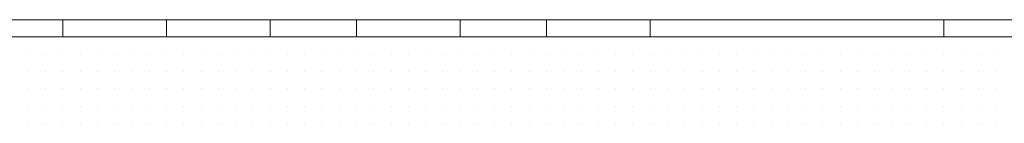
# Model space of a CAD drawing. Header units: metres. Extents: x 5.7 to 89.8, y 4 to 63.5.
# Tile 180 of 256: x 26.9561 to 27.5051, y 49.7997 to 49.8575. Entities that reach past the tile are written whole.
import ezdxf

# ---------------------------------------------------------------- set-up
doc = ezdxf.new("R2010")
doc.units = ezdxf.units.M
doc.header["$MEASUREMENT"] = 0
doc.layers.add('PDF17_hatch-borshi', color=7, linetype='Continuous')
doc.layers.add('PDF17_kaff', color=7, linetype='Continuous')

msp = doc.modelspace()

# ---------------------------------------------------------------- linework, layer by layer
at = {"layer": 'PDF17_hatch-borshi', "lineweight": 18}
for points in [[(26.9802, 49.84788), (26.9802, 49.84788)], [(26.98983, 49.84788), (26.98983, 49.84788)], [(26.99946, 49.84788), (26.99946, 49.84788)], [(27.01873, 49.84788), (27.01873, 49.84788)], [(27.02836, 49.84788), (27.02836, 49.84788)], [(27.03799, 49.84788), (27.03799, 49.84788)], [(27.03799, 49.84788), (27.03799, 49.84788)], [(27.05725, 49.84788), (27.05725, 49.84788)], [(27.06688, 49.84788), (27.06688, 49.84788)], [(27.06688, 49.84788), (27.06688, 49.84788)], [(27.08614, 49.84788), (27.08614, 49.84788)], [(27.08614, 49.84788), (27.08614, 49.84788)], [(27.08614, 49.84788), (27.08614, 49.84788)], [(27.09578, 49.84788), (27.09578, 49.84788)], [(27.09578, 49.84788), (27.09578, 49.84788)], [(27.10541, 49.84788), (27.10541, 49.84788)], [(27.11504, 49.84788), (27.11504, 49.84788)], [(27.12467, 49.84788), (27.12467, 49.84788)], [(27.12467, 49.84788), (27.12467, 49.84788)], [(27.14393, 49.84788), (27.14393, 49.84788)], [(27.15356, 49.84788), (27.15356, 49.84788)], [(27.15356, 49.84788), (27.15356, 49.84788)], [(27.19209, 49.84788), (27.19209, 49.84788)], [(27.20172, 49.84788), (27.20172, 49.84788)], [(27.29803, 49.84788), (27.29803, 49.84788)], [(27.30766, 49.84788), (27.30766, 49.84788)], [(27.31729, 49.84788), (27.31729, 49.84788)], [(27.36545, 49.84788), (27.36545, 49.84788)], [(27.38471, 49.84788), (27.38471, 49.84788)], [(27.38471, 49.84788), (27.38471, 49.84788)], [(27.40397, 49.84788), (27.40397, 49.84788)], [(27.40397, 49.84788), (27.40397, 49.84788)], [(27.40397, 49.84788), (27.40397, 49.84788)], [(27.41361, 49.84788), (27.41361, 49.84788)], [(27.41361, 49.84788), (27.41361, 49.84788)], [(27.42324, 49.84788), (27.42324, 49.84788)], [(27.43287, 49.84788), (27.43287, 49.84788)], [(27.4425, 49.84788), (27.4425, 49.84788)], [(27.45213, 49.84788), (27.45213, 49.84788)], [(27.46176, 49.84788), (27.46176, 49.84788)], [(27.47139, 49.84788), (27.47139, 49.84788)], [(27.47139, 49.84788), (27.47139, 49.84788)], [(27.49066, 49.84788), (27.49066, 49.84788)], [(27.49066, 49.84788), (27.49066, 49.84788)], [(27.50029, 49.84788), (27.50029, 49.84788)], [(26.96094, 49.83825), (26.96094, 49.83825)], [(26.96094, 49.83825), (26.96094, 49.83825)], [(26.96094, 49.83825), (26.96094, 49.83825)], [(26.96094, 49.83825), (26.96094, 49.83825)], [(26.97057, 49.83825), (26.97057, 49.83825)], [(26.97057, 49.83825), (26.97057, 49.83825)], [(26.97057, 49.83825), (26.97057, 49.83825)], [(26.97057, 49.83825), (26.97057, 49.83825)], [(26.97057, 49.83825), (26.97057, 49.83825)], [(26.9802, 49.83825), (26.9802, 49.83825)], [(26.9802, 49.83825), (26.9802, 49.83825)], [(26.9802, 49.83825), (26.9802, 49.83825)], [(26.9802, 49.83825), (26.9802, 49.83825)], [(26.98983, 49.83825), (26.98983, 49.83825)], [(26.98983, 49.83825), (26.98983, 49.83825)], [(26.98983, 49.83825), (26.98983, 49.83825)], [(26.98983, 49.83825), (26.98983, 49.83825)], [(26.98983, 49.83825), (26.98983, 49.83825)], [(26.99946, 49.83825), (26.99946, 49.83825)], [(26.99946, 49.83825), (26.99946, 49.83825)], [(26.99946, 49.83825), (26.99946, 49.83825)], [(27.0091, 49.83825), (27.0091, 49.83825)], [(27.0091, 49.83825), (27.0091, 49.83825)], [(27.0091, 49.83825), (27.0091, 49.83825)], [(27.0091, 49.83825), (27.0091, 49.83825)], [(27.01873, 49.83825), (27.01873, 49.83825)], [(27.01873, 49.83825), (27.01873, 49.83825)], [(27.01873, 49.83825), (27.01873, 49.83825)], [(27.01873, 49.83825), (27.01873, 49.83825)], [(27.02836, 49.83825), (27.02836, 49.83825)], [(27.02836, 49.83825), (27.02836, 49.83825)], [(27.03799, 49.83825), (27.03799, 49.83825)], [(27.03799, 49.83825), (27.03799, 49.83825)], [(27.03799, 49.83825), (27.03799, 49.83825)], [(27.03799, 49.83825), (27.03799, 49.83825)], [(27.04762, 49.83825), (27.04762, 49.83825)], [(27.04762, 49.83825), (27.04762, 49.83825)], [(27.04762, 49.83825), (27.04762, 49.83825)], [(27.04762, 49.83825), (27.04762, 49.83825)], [(27.05725, 49.83825), (27.05725, 49.83825)], [(27.05725, 49.83825), (27.05725, 49.83825)], [(27.05725, 49.83825), (27.05725, 49.83825)], [(27.05725, 49.83825), (27.05725, 49.83825)], [(27.06688, 49.83825), (27.06688, 49.83825)], [(27.06688, 49.83825), (27.06688, 49.83825)], [(27.06688, 49.83825), (27.06688, 49.83825)], [(27.06688, 49.83825), (27.06688, 49.83825)], [(27.06688, 49.83825), (27.06688, 49.83825)], [(27.07651, 49.83825), (27.07651, 49.83825)], [(27.07651, 49.83825), (27.07651, 49.83825)], [(27.07651, 49.83825), (27.07651, 49.83825)], [(27.07651, 49.83825), (27.07651, 49.83825)], [(27.08614, 49.83825), (27.08614, 49.83825)], [(27.08614, 49.83825), (27.08614, 49.83825)], [(27.08614, 49.83825), (27.08614, 49.83825)], [(27.08614, 49.83825), (27.08614, 49.83825)], [(27.08614, 49.83825), (27.08614, 49.83825)], [(27.09578, 49.83825), (27.09578, 49.83825)], [(27.09578, 49.83825), (27.09578, 49.83825)], [(27.09578, 49.83825), (27.09578, 49.83825)], [(27.10541, 49.83825), (27.10541, 49.83825)], [(27.10541, 49.83825), (27.10541, 49.83825)], [(27.10541, 49.83825), (27.10541, 49.83825)], [(27.11504, 49.83825), (27.11504, 49.83825)], [(27.11504, 49.83825), (27.11504, 49.83825)], [(27.11504, 49.83825), (27.11504, 49.83825)], [(27.11504, 49.83825), (27.11504, 49.83825)], [(27.12467, 49.83825), (27.12467, 49.83825)], [(27.12467, 49.83825), (27.12467, 49.83825)], [(27.12467, 49.83825), (27.12467, 49.83825)], [(27.12467, 49.83825), (27.12467, 49.83825)], [(27.1343, 49.83825), (27.1343, 49.83825)], [(27.1343, 49.83825), (27.1343, 49.83825)], [(27.1343, 49.83825), (27.1343, 49.83825)], [(27.1343, 49.83825), (27.1343, 49.83825)], [(27.14393, 49.83825), (27.14393, 49.83825)], [(27.14393, 49.83825), (27.14393, 49.83825)], [(27.14393, 49.83825), (27.14393, 49.83825)], [(27.14393, 49.83825), (27.14393, 49.83825)], [(27.15356, 49.83825), (27.15356, 49.83825)], [(27.15356, 49.83825), (27.15356, 49.83825)], [(27.15356, 49.83825), (27.15356, 49.83825)], [(27.15356, 49.83825), (27.15356, 49.83825)], [(27.15356, 49.83825), (27.15356, 49.83825)], [(27.16319, 49.83825), (27.16319, 49.83825)], [(27.16319, 49.83825), (27.16319, 49.83825)], [(27.16319, 49.83825), (27.16319, 49.83825)], [(27.17283, 49.83825), (27.17283, 49.83825)], [(27.17283, 49.83825), (27.17283, 49.83825)], [(27.17283, 49.83825), (27.17283, 49.83825)], [(27.17283, 49.83825), (27.17283, 49.83825)], [(27.17283, 49.83825), (27.17283, 49.83825)], [(27.18246, 49.83825), (27.18246, 49.83825)], [(27.18246, 49.83825), (27.18246, 49.83825)], [(27.18246, 49.83825), (27.18246, 49.83825)], [(27.19209, 49.83825), (27.19209, 49.83825)], [(27.19209, 49.83825), (27.19209, 49.83825)], [(27.19209, 49.83825), (27.19209, 49.83825)], [(27.20172, 49.83825), (27.20172, 49.83825)], [(27.20172, 49.83825), (27.20172, 49.83825)], [(27.20172, 49.83825), (27.20172, 49.83825)], [(27.21135, 49.83825), (27.21135, 49.83825)], [(27.21135, 49.83825), (27.21135, 49.83825)], [(27.21135, 49.83825), (27.21135, 49.83825)], [(27.22098, 49.83825), (27.22098, 49.83825)], [(27.22098, 49.83825), (27.22098, 49.83825)], [(27.22098, 49.83825), (27.22098, 49.83825)], [(27.22098, 49.83825), (27.22098, 49.83825)], [(27.22098, 49.83825), (27.22098, 49.83825)], [(27.22098, 49.83825), (27.22098, 49.83825)], [(27.23061, 49.83825), (27.23061, 49.83825)], [(27.23061, 49.83825), (27.23061, 49.83825)], [(27.23061, 49.83825), (27.23061, 49.83825)], [(27.24024, 49.83825), (27.24024, 49.83825)], [(27.24024, 49.83825), (27.24024, 49.83825)], [(27.24024, 49.83825), (27.24024, 49.83825)], [(27.24024, 49.83825), (27.24024, 49.83825)], [(27.24024, 49.83825), (27.24024, 49.83825)], [(27.24988, 49.83825), (27.24988, 49.83825)], [(27.24988, 49.83825), (27.24988, 49.83825)], [(27.24988, 49.83825), (27.24988, 49.83825)], [(27.24988, 49.83825), (27.24988, 49.83825)], [(27.25951, 49.83825), (27.25951, 49.83825)], [(27.25951, 49.83825), (27.25951, 49.83825)], [(27.25951, 49.83825), (27.25951, 49.83825)], [(27.25951, 49.83825), (27.25951, 49.83825)], [(27.26914, 49.83825), (27.26914, 49.83825)], [(27.26914, 49.83825), (27.26914, 49.83825)], [(27.26914, 49.83825), (27.26914, 49.83825)], [(27.27877, 49.83825), (27.27877, 49.83825)], [(27.27877, 49.83825), (27.27877, 49.83825)], [(27.27877, 49.83825), (27.27877, 49.83825)], [(27.27877, 49.83825), (27.27877, 49.83825)], [(27.27877, 49.83825), (27.27877, 49.83825)], [(27.2884, 49.83825), (27.2884, 49.83825)], [(27.2884, 49.83825), (27.2884, 49.83825)], [(27.2884, 49.83825), (27.2884, 49.83825)], [(27.2884, 49.83825), (27.2884, 49.83825)], [(27.2884, 49.83825), (27.2884, 49.83825)], [(27.29803, 49.83825), (27.29803, 49.83825)], [(27.29803, 49.83825), (27.29803, 49.83825)], [(27.29803, 49.83825), (27.29803, 49.83825)], [(27.30766, 49.83825), (27.30766, 49.83825)], [(27.30766, 49.83825), (27.30766, 49.83825)], [(27.30766, 49.83825), (27.30766, 49.83825)], [(27.30766, 49.83825), (27.30766, 49.83825)], [(27.30766, 49.83825), (27.30766, 49.83825)], [(27.31729, 49.83825), (27.31729, 49.83825)], [(27.31729, 49.83825), (27.31729, 49.83825)], [(27.32692, 49.83825), (27.32692, 49.83825)], [(27.32692, 49.83825), (27.32692, 49.83825)], [(27.32692, 49.83825), (27.32692, 49.83825)], [(27.32692, 49.83825), (27.32692, 49.83825)], [(27.33656, 49.83825), (27.33656, 49.83825)], [(27.33656, 49.83825), (27.33656, 49.83825)], [(27.33656, 49.83825), (27.33656, 49.83825)], [(27.33656, 49.83825), (27.33656, 49.83825)], [(27.34619, 49.83825), (27.34619, 49.83825)], [(27.34619, 49.83825), (27.34619, 49.83825)], [(27.34619, 49.83825), (27.34619, 49.83825)], [(27.35582, 49.83825), (27.35582, 49.83825)], [(27.35582, 49.83825), (27.35582, 49.83825)], [(27.35582, 49.83825), (27.35582, 49.83825)], [(27.35582, 49.83825), (27.35582, 49.83825)], [(27.36545, 49.83825), (27.36545, 49.83825)], [(27.36545, 49.83825), (27.36545, 49.83825)], [(27.36545, 49.83825), (27.36545, 49.83825)], [(27.36545, 49.83825), (27.36545, 49.83825)], [(27.37508, 49.83825), (27.37508, 49.83825)], [(27.37508, 49.83825), (27.37508, 49.83825)], [(27.37508, 49.83825), (27.37508, 49.83825)], [(27.37508, 49.83825), (27.37508, 49.83825)], [(27.37508, 49.83825), (27.37508, 49.83825)], [(27.38471, 49.83825), (27.38471, 49.83825)], [(27.38471, 49.83825), (27.38471, 49.83825)], [(27.38471, 49.83825), (27.38471, 49.83825)], [(27.38471, 49.83825), (27.38471, 49.83825)], [(27.39434, 49.83825), (27.39434, 49.83825)], [(27.39434, 49.83825), (27.39434, 49.83825)], [(27.39434, 49.83825), (27.39434, 49.83825)], [(27.39434, 49.83825), (27.39434, 49.83825)], [(27.40397, 49.83825), (27.40397, 49.83825)], [(27.40397, 49.83825), (27.40397, 49.83825)], [(27.41361, 49.83825), (27.41361, 49.83825)], [(27.41361, 49.83825), (27.41361, 49.83825)], [(27.42324, 49.83825), (27.42324, 49.83825)], [(27.42324, 49.83825), (27.42324, 49.83825)], [(27.42324, 49.83825), (27.42324, 49.83825)], [(27.43287, 49.83825), (27.43287, 49.83825)], [(27.43287, 49.83825), (27.43287, 49.83825)], [(27.43287, 49.83825), (27.43287, 49.83825)], [(27.43287, 49.83825), (27.43287, 49.83825)], [(27.4425, 49.83825), (27.4425, 49.83825)], [(27.4425, 49.83825), (27.4425, 49.83825)], [(27.4425, 49.83825), (27.4425, 49.83825)], [(27.4425, 49.83825), (27.4425, 49.83825)], [(27.45213, 49.83825), (27.45213, 49.83825)], [(27.45213, 49.83825), (27.45213, 49.83825)], [(27.45213, 49.83825), (27.45213, 49.83825)], [(27.45213, 49.83825), (27.45213, 49.83825)], [(27.46176, 49.83825), (27.46176, 49.83825)], [(27.46176, 49.83825), (27.46176, 49.83825)], [(27.46176, 49.83825), (27.46176, 49.83825)], [(27.46176, 49.83825), (27.46176, 49.83825)], [(27.47139, 49.83825), (27.47139, 49.83825)], [(27.47139, 49.83825), (27.47139, 49.83825)], [(27.47139, 49.83825), (27.47139, 49.83825)], [(27.47139, 49.83825), (27.47139, 49.83825)], [(27.47139, 49.83825), (27.47139, 49.83825)], [(27.48102, 49.83825), (27.48102, 49.83825)], [(27.48102, 49.83825), (27.48102, 49.83825)], [(27.49066, 49.83825), (27.49066, 49.83825)], [(27.49066, 49.83825), (27.49066, 49.83825)], [(27.49066, 49.83825), (27.49066, 49.83825)], [(27.49066, 49.83825), (27.49066, 49.83825)], [(27.49066, 49.83825), (27.49066, 49.83825)], [(27.50029, 49.83825), (27.50029, 49.83825)], [(27.50029, 49.83825), (27.50029, 49.83825)], [(27.50029, 49.83825), (27.50029, 49.83825)], [(27.50029, 49.83825), (27.50029, 49.83825)], [(26.96094, 49.82862), (26.96094, 49.82862)], [(26.96094, 49.82862), (26.96094, 49.82862)], [(26.96094, 49.82862), (26.96094, 49.82862)], [(26.96094, 49.82862), (26.96094, 49.82862)], [(26.97057, 49.82862), (26.97057, 49.82862)], [(26.97057, 49.82862), (26.97057, 49.82862)], [(26.97057, 49.82862), (26.97057, 49.82862)], [(26.9802, 49.82862), (26.9802, 49.82862)], [(26.9802, 49.82862), (26.9802, 49.82862)], [(26.9802, 49.82862), (26.9802, 49.82862)], [(26.9802, 49.82862), (26.9802, 49.82862)], [(26.98983, 49.82862), (26.98983, 49.82862)], [(26.98983, 49.82862), (26.98983, 49.82862)], [(26.98983, 49.82862), (26.98983, 49.82862)], [(26.98983, 49.82862), (26.98983, 49.82862)], [(26.98983, 49.82862), (26.98983, 49.82862)], [(26.99946, 49.82862), (26.99946, 49.82862)], [(26.99946, 49.82862), (26.99946, 49.82862)], [(26.99946, 49.82862), (26.99946, 49.82862)], [(27.0091, 49.82862), (27.0091, 49.82862)], [(27.0091, 49.82862), (27.0091, 49.82862)], [(27.01873, 49.82862), (27.01873, 49.82862)], [(27.01873, 49.82862), (27.01873, 49.82862)], [(27.02836, 49.82862), (27.02836, 49.82862)], [(27.02836, 49.82862), (27.02836, 49.82862)], [(27.03799, 49.82862), (27.03799, 49.82862)], [(27.03799, 49.82862), (27.03799, 49.82862)], [(27.04762, 49.82862), (27.04762, 49.82862)], [(27.04762, 49.82862), (27.04762, 49.82862)], [(27.04762, 49.82862), (27.04762, 49.82862)], [(27.05725, 49.82862), (27.05725, 49.82862)], [(27.05725, 49.82862), (27.05725, 49.82862)], [(27.05725, 49.82862), (27.05725, 49.82862)], [(27.05725, 49.82862), (27.05725, 49.82862)], [(27.06688, 49.82862), (27.06688, 49.82862)], [(27.06688, 49.82862), (27.06688, 49.82862)], [(27.06688, 49.82862), (27.06688, 49.82862)], [(27.07651, 49.82862), (27.07651, 49.82862)], [(27.07651, 49.82862), (27.07651, 49.82862)], [(27.07651, 49.82862), (27.07651, 49.82862)], [(27.07651, 49.82862), (27.07651, 49.82862)], [(27.08614, 49.82862), (27.08614, 49.82862)], [(27.08614, 49.82862), (27.08614, 49.82862)], [(27.09578, 49.82862), (27.09578, 49.82862)], [(27.09578, 49.82862), (27.09578, 49.82862)], [(27.09578, 49.82862), (27.09578, 49.82862)], [(27.09578, 49.82862), (27.09578, 49.82862)], [(27.10541, 49.82862), (27.10541, 49.82862)], [(27.10541, 49.82862), (27.10541, 49.82862)], [(27.10541, 49.82862), (27.10541, 49.82862)], [(27.11504, 49.82862), (27.11504, 49.82862)], [(27.11504, 49.82862), (27.11504, 49.82862)], [(27.12467, 49.82862), (27.12467, 49.82862)], [(27.12467, 49.82862), (27.12467, 49.82862)], [(27.12467, 49.82862), (27.12467, 49.82862)], [(27.1343, 49.82862), (27.1343, 49.82862)], [(27.14393, 49.82862), (27.14393, 49.82862)], [(27.14393, 49.82862), (27.14393, 49.82862)], [(27.14393, 49.82862), (27.14393, 49.82862)], [(27.15356, 49.82862), (27.15356, 49.82862)], [(27.15356, 49.82862), (27.15356, 49.82862)], [(27.16319, 49.82862), (27.16319, 49.82862)], [(27.16319, 49.82862), (27.16319, 49.82862)], [(27.16319, 49.82862), (27.16319, 49.82862)], [(27.16319, 49.82862), (27.16319, 49.82862)], [(27.17283, 49.82862), (27.17283, 49.82862)], [(27.17283, 49.82862), (27.17283, 49.82862)], [(27.18246, 49.82862), (27.18246, 49.82862)], [(27.18246, 49.82862), (27.18246, 49.82862)], [(27.18246, 49.82862), (27.18246, 49.82862)], [(27.18246, 49.82862), (27.18246, 49.82862)], [(27.19209, 49.82862), (27.19209, 49.82862)], [(27.19209, 49.82862), (27.19209, 49.82862)], [(27.19209, 49.82862), (27.19209, 49.82862)], [(27.19209, 49.82862), (27.19209, 49.82862)], [(27.20172, 49.82862), (27.20172, 49.82862)], [(27.20172, 49.82862), (27.20172, 49.82862)], [(27.20172, 49.82862), (27.20172, 49.82862)], [(27.21135, 49.82862), (27.21135, 49.82862)], [(27.21135, 49.82862), (27.21135, 49.82862)], [(27.21135, 49.82862), (27.21135, 49.82862)], [(27.21135, 49.82862), (27.21135, 49.82862)], [(27.22098, 49.82862), (27.22098, 49.82862)], [(27.22098, 49.82862), (27.22098, 49.82862)], [(27.22098, 49.82862), (27.22098, 49.82862)], [(27.23061, 49.82862), (27.23061, 49.82862)], [(27.23061, 49.82862), (27.23061, 49.82862)], [(27.23061, 49.82862), (27.23061, 49.82862)], [(27.24024, 49.82862), (27.24024, 49.82862)], [(27.24988, 49.82862), (27.24988, 49.82862)], [(27.24988, 49.82862), (27.24988, 49.82862)], [(27.24988, 49.82862), (27.24988, 49.82862)], [(27.24988, 49.82862), (27.24988, 49.82862)], [(27.25951, 49.82862), (27.25951, 49.82862)], [(27.25951, 49.82862), (27.25951, 49.82862)], [(27.25951, 49.82862), (27.25951, 49.82862)], [(27.26914, 49.82862), (27.26914, 49.82862)], [(27.26914, 49.82862), (27.26914, 49.82862)], [(27.26914, 49.82862), (27.26914, 49.82862)], [(27.27877, 49.82862), (27.27877, 49.82862)], [(27.27877, 49.82862), (27.27877, 49.82862)], [(27.27877, 49.82862), (27.27877, 49.82862)], [(27.27877, 49.82862), (27.27877, 49.82862)], [(27.27877, 49.82862), (27.27877, 49.82862)], [(27.2884, 49.82862), (27.2884, 49.82862)], [(27.2884, 49.82862), (27.2884, 49.82862)], [(27.2884, 49.82862), (27.2884, 49.82862)], [(27.29803, 49.82862), (27.29803, 49.82862)], [(27.29803, 49.82862), (27.29803, 49.82862)], [(27.29803, 49.82862), (27.29803, 49.82862)], [(27.29803, 49.82862), (27.29803, 49.82862)], [(27.30766, 49.82862), (27.30766, 49.82862)], [(27.30766, 49.82862), (27.30766, 49.82862)], [(27.30766, 49.82862), (27.30766, 49.82862)], [(27.30766, 49.82862), (27.30766, 49.82862)], [(27.31729, 49.82862), (27.31729, 49.82862)], [(27.31729, 49.82862), (27.31729, 49.82862)], [(27.31729, 49.82862), (27.31729, 49.82862)], [(27.32692, 49.82862), (27.32692, 49.82862)], [(27.32692, 49.82862), (27.32692, 49.82862)], [(27.32692, 49.82862), (27.32692, 49.82862)], [(27.33656, 49.82862), (27.33656, 49.82862)], [(27.33656, 49.82862), (27.33656, 49.82862)], [(27.34619, 49.82862), (27.34619, 49.82862)], [(27.34619, 49.82862), (27.34619, 49.82862)], [(27.35582, 49.82862), (27.35582, 49.82862)], [(27.35582, 49.82862), (27.35582, 49.82862)], [(27.36545, 49.82862), (27.36545, 49.82862)], [(27.36545, 49.82862), (27.36545, 49.82862)], [(27.36545, 49.82862), (27.36545, 49.82862)], [(27.36545, 49.82862), (27.36545, 49.82862)], [(27.37508, 49.82862), (27.37508, 49.82862)], [(27.37508, 49.82862), (27.37508, 49.82862)], [(27.37508, 49.82862), (27.37508, 49.82862)], [(27.37508, 49.82862), (27.37508, 49.82862)], [(27.38471, 49.82862), (27.38471, 49.82862)], [(27.38471, 49.82862), (27.38471, 49.82862)], [(27.38471, 49.82862), (27.38471, 49.82862)], [(27.39434, 49.82862), (27.39434, 49.82862)], [(27.39434, 49.82862), (27.39434, 49.82862)], [(27.39434, 49.82862), (27.39434, 49.82862)], [(27.40397, 49.82862), (27.40397, 49.82862)], [(27.40397, 49.82862), (27.40397, 49.82862)], [(27.40397, 49.82862), (27.40397, 49.82862)], [(27.41361, 49.82862), (27.41361, 49.82862)], [(27.41361, 49.82862), (27.41361, 49.82862)], [(27.41361, 49.82862), (27.41361, 49.82862)], [(27.41361, 49.82862), (27.41361, 49.82862)], [(27.42324, 49.82862), (27.42324, 49.82862)], [(27.42324, 49.82862), (27.42324, 49.82862)], [(27.42324, 49.82862), (27.42324, 49.82862)], [(27.43287, 49.82862), (27.43287, 49.82862)], [(27.43287, 49.82862), (27.43287, 49.82862)], [(27.43287, 49.82862), (27.43287, 49.82862)], [(27.4425, 49.82862), (27.4425, 49.82862)], [(27.4425, 49.82862), (27.4425, 49.82862)], [(27.45213, 49.82862), (27.45213, 49.82862)], [(27.46176, 49.82862), (27.46176, 49.82862)], [(27.46176, 49.82862), (27.46176, 49.82862)], [(27.46176, 49.82862), (27.46176, 49.82862)], [(27.47139, 49.82862), (27.47139, 49.82862)], [(27.47139, 49.82862), (27.47139, 49.82862)], [(27.48102, 49.82862), (27.48102, 49.82862)], [(27.48102, 49.82862), (27.48102, 49.82862)], [(27.48102, 49.82862), (27.48102, 49.82862)], [(27.48102, 49.82862), (27.48102, 49.82862)], [(27.49066, 49.82862), (27.49066, 49.82862)], [(27.49066, 49.82862), (27.49066, 49.82862)], [(27.49066, 49.82862), (27.49066, 49.82862)], [(27.50029, 49.82862), (27.50029, 49.82862)], [(27.50029, 49.82862), (27.50029, 49.82862)], [(27.50029, 49.82862), (27.50029, 49.82862)], [(27.50029, 49.82862), (27.50029, 49.82862)], [(26.96094, 49.81899), (26.96094, 49.81899)], [(26.96094, 49.81899), (26.96094, 49.81899)], [(26.96094, 49.81899), (26.96094, 49.81899)], [(26.96094, 49.81899), (26.96094, 49.81899)], [(26.97057, 49.81899), (26.97057, 49.81899)], [(26.97057, 49.81899), (26.97057, 49.81899)], [(26.97057, 49.81899), (26.97057, 49.81899)], [(26.97057, 49.81899), (26.97057, 49.81899)], [(26.9802, 49.81899), (26.9802, 49.81899)], [(26.9802, 49.81899), (26.9802, 49.81899)], [(26.9802, 49.81899), (26.9802, 49.81899)], [(26.9802, 49.81899), (26.9802, 49.81899)], [(26.98983, 49.81899), (26.98983, 49.81899)], [(26.98983, 49.81899), (26.98983, 49.81899)], [(26.98983, 49.81899), (26.98983, 49.81899)], [(26.98983, 49.81899), (26.98983, 49.81899)], [(26.98983, 49.81899), (26.98983, 49.81899)], [(26.99946, 49.81899), (26.99946, 49.81899)], [(26.99946, 49.81899), (26.99946, 49.81899)], [(26.99946, 49.81899), (26.99946, 49.81899)], [(26.99946, 49.81899), (26.99946, 49.81899)], [(27.0091, 49.81899), (27.0091, 49.81899)], [(27.0091, 49.81899), (27.0091, 49.81899)], [(27.0091, 49.81899), (27.0091, 49.81899)], [(27.0091, 49.81899), (27.0091, 49.81899)], [(27.01873, 49.81899), (27.01873, 49.81899)], [(27.01873, 49.81899), (27.01873, 49.81899)], [(27.01873, 49.81899), (27.01873, 49.81899)], [(27.01873, 49.81899), (27.01873, 49.81899)], [(27.02836, 49.81899), (27.02836, 49.81899)], [(27.02836, 49.81899), (27.02836, 49.81899)], [(27.02836, 49.81899), (27.02836, 49.81899)], [(27.02836, 49.81899), (27.02836, 49.81899)], [(27.03799, 49.81899), (27.03799, 49.81899)], [(27.03799, 49.81899), (27.03799, 49.81899)], [(27.03799, 49.81899), (27.03799, 49.81899)], [(27.04762, 49.81899), (27.04762, 49.81899)], [(27.04762, 49.81899), (27.04762, 49.81899)], [(27.04762, 49.81899), (27.04762, 49.81899)], [(27.05725, 49.81899), (27.05725, 49.81899)], [(27.05725, 49.81899), (27.05725, 49.81899)], [(27.05725, 49.81899), (27.05725, 49.81899)], [(27.06688, 49.81899), (27.06688, 49.81899)], [(27.06688, 49.81899), (27.06688, 49.81899)], [(27.06688, 49.81899), (27.06688, 49.81899)], [(27.06688, 49.81899), (27.06688, 49.81899)], [(27.07651, 49.81899), (27.07651, 49.81899)], [(27.07651, 49.81899), (27.07651, 49.81899)], [(27.07651, 49.81899), (27.07651, 49.81899)], [(27.07651, 49.81899), (27.07651, 49.81899)], [(27.08614, 49.81899), (27.08614, 49.81899)], [(27.08614, 49.81899), (27.08614, 49.81899)], [(27.08614, 49.81899), (27.08614, 49.81899)], [(27.08614, 49.81899), (27.08614, 49.81899)], [(27.08614, 49.81899), (27.08614, 49.81899)], [(27.09578, 49.81899), (27.09578, 49.81899)], [(27.09578, 49.81899), (27.09578, 49.81899)], [(27.09578, 49.81899), (27.09578, 49.81899)], [(27.09578, 49.81899), (27.09578, 49.81899)], [(27.10541, 49.81899), (27.10541, 49.81899)], [(27.10541, 49.81899), (27.10541, 49.81899)], [(27.10541, 49.81899), (27.10541, 49.81899)], [(27.10541, 49.81899), (27.10541, 49.81899)], [(27.11504, 49.81899), (27.11504, 49.81899)], [(27.11504, 49.81899), (27.11504, 49.81899)], [(27.11504, 49.81899), (27.11504, 49.81899)], [(27.11504, 49.81899), (27.11504, 49.81899)], [(27.12467, 49.81899), (27.12467, 49.81899)], [(27.12467, 49.81899), (27.12467, 49.81899)], [(27.12467, 49.81899), (27.12467, 49.81899)], [(27.12467, 49.81899), (27.12467, 49.81899)], [(27.1343, 49.81899), (27.1343, 49.81899)], [(27.1343, 49.81899), (27.1343, 49.81899)], [(27.1343, 49.81899), (27.1343, 49.81899)], [(27.1343, 49.81899), (27.1343, 49.81899)], [(27.1343, 49.81899), (27.1343, 49.81899)], [(27.14393, 49.81899), (27.14393, 49.81899)], [(27.14393, 49.81899), (27.14393, 49.81899)], [(27.14393, 49.81899), (27.14393, 49.81899)], [(27.15356, 49.81899), (27.15356, 49.81899)], [(27.15356, 49.81899), (27.15356, 49.81899)], [(27.15356, 49.81899), (27.15356, 49.81899)], [(27.16319, 49.81899), (27.16319, 49.81899)], [(27.16319, 49.81899), (27.16319, 49.81899)], [(27.17283, 49.81899), (27.17283, 49.81899)], [(27.17283, 49.81899), (27.17283, 49.81899)], [(27.17283, 49.81899), (27.17283, 49.81899)], [(27.18246, 49.81899), (27.18246, 49.81899)], [(27.18246, 49.81899), (27.18246, 49.81899)], [(27.18246, 49.81899), (27.18246, 49.81899)], [(27.19209, 49.81899), (27.19209, 49.81899)], [(27.19209, 49.81899), (27.19209, 49.81899)], [(27.19209, 49.81899), (27.19209, 49.81899)], [(27.19209, 49.81899), (27.19209, 49.81899)], [(27.20172, 49.81899), (27.20172, 49.81899)], [(27.20172, 49.81899), (27.20172, 49.81899)], [(27.20172, 49.81899), (27.20172, 49.81899)], [(27.20172, 49.81899), (27.20172, 49.81899)], [(27.20172, 49.81899), (27.20172, 49.81899)], [(27.21135, 49.81899), (27.21135, 49.81899)], [(27.21135, 49.81899), (27.21135, 49.81899)], [(27.21135, 49.81899), (27.21135, 49.81899)], [(27.21135, 49.81899), (27.21135, 49.81899)], [(27.22098, 49.81899), (27.22098, 49.81899)], [(27.22098, 49.81899), (27.22098, 49.81899)], [(27.22098, 49.81899), (27.22098, 49.81899)], [(27.22098, 49.81899), (27.22098, 49.81899)], [(27.23061, 49.81899), (27.23061, 49.81899)], [(27.23061, 49.81899), (27.23061, 49.81899)], [(27.23061, 49.81899), (27.23061, 49.81899)], [(27.24024, 49.81899), (27.24024, 49.81899)], [(27.24024, 49.81899), (27.24024, 49.81899)], [(27.24024, 49.81899), (27.24024, 49.81899)], [(27.24024, 49.81899), (27.24024, 49.81899)], [(27.24988, 49.81899), (27.24988, 49.81899)], [(27.24988, 49.81899), (27.24988, 49.81899)], [(27.24988, 49.81899), (27.24988, 49.81899)], [(27.24988, 49.81899), (27.24988, 49.81899)], [(27.25951, 49.81899), (27.25951, 49.81899)], [(27.25951, 49.81899), (27.25951, 49.81899)], [(27.25951, 49.81899), (27.25951, 49.81899)], [(27.26914, 49.81899), (27.26914, 49.81899)], [(27.26914, 49.81899), (27.26914, 49.81899)], [(27.26914, 49.81899), (27.26914, 49.81899)], [(27.26914, 49.81899), (27.26914, 49.81899)], [(27.27877, 49.81899), (27.27877, 49.81899)], [(27.27877, 49.81899), (27.27877, 49.81899)], [(27.27877, 49.81899), (27.27877, 49.81899)], [(27.27877, 49.81899), (27.27877, 49.81899)], [(27.2884, 49.81899), (27.2884, 49.81899)], [(27.2884, 49.81899), (27.2884, 49.81899)], [(27.2884, 49.81899), (27.2884, 49.81899)], [(27.2884, 49.81899), (27.2884, 49.81899)], [(27.29803, 49.81899), (27.29803, 49.81899)], [(27.29803, 49.81899), (27.29803, 49.81899)], [(27.29803, 49.81899), (27.29803, 49.81899)], [(27.29803, 49.81899), (27.29803, 49.81899)], [(27.30766, 49.81899), (27.30766, 49.81899)], [(27.30766, 49.81899), (27.30766, 49.81899)], [(27.30766, 49.81899), (27.30766, 49.81899)], [(27.30766, 49.81899), (27.30766, 49.81899)], [(27.30766, 49.81899), (27.30766, 49.81899)], [(27.31729, 49.81899), (27.31729, 49.81899)], [(27.31729, 49.81899), (27.31729, 49.81899)], [(27.31729, 49.81899), (27.31729, 49.81899)], [(27.32692, 49.81899), (27.32692, 49.81899)], [(27.32692, 49.81899), (27.32692, 49.81899)], [(27.32692, 49.81899), (27.32692, 49.81899)], [(27.32692, 49.81899), (27.32692, 49.81899)], [(27.33656, 49.81899), (27.33656, 49.81899)], [(27.33656, 49.81899), (27.33656, 49.81899)], [(27.33656, 49.81899), (27.33656, 49.81899)], [(27.33656, 49.81899), (27.33656, 49.81899)], [(27.33656, 49.81899), (27.33656, 49.81899)], [(27.34619, 49.81899), (27.34619, 49.81899)], [(27.34619, 49.81899), (27.34619, 49.81899)], [(27.34619, 49.81899), (27.34619, 49.81899)], [(27.34619, 49.81899), (27.34619, 49.81899)], [(27.35582, 49.81899), (27.35582, 49.81899)], [(27.35582, 49.81899), (27.35582, 49.81899)], [(27.35582, 49.81899), (27.35582, 49.81899)], [(27.35582, 49.81899), (27.35582, 49.81899)], [(27.36545, 49.81899), (27.36545, 49.81899)], [(27.36545, 49.81899), (27.36545, 49.81899)], [(27.36545, 49.81899), (27.36545, 49.81899)], [(27.37508, 49.81899), (27.37508, 49.81899)], [(27.37508, 49.81899), (27.37508, 49.81899)], [(27.37508, 49.81899), (27.37508, 49.81899)], [(27.38471, 49.81899), (27.38471, 49.81899)], [(27.38471, 49.81899), (27.38471, 49.81899)], [(27.38471, 49.81899), (27.38471, 49.81899)], [(27.39434, 49.81899), (27.39434, 49.81899)], [(27.39434, 49.81899), (27.39434, 49.81899)], [(27.39434, 49.81899), (27.39434, 49.81899)], [(27.39434, 49.81899), (27.39434, 49.81899)], [(27.40397, 49.81899), (27.40397, 49.81899)], [(27.40397, 49.81899), (27.40397, 49.81899)], [(27.40397, 49.81899), (27.40397, 49.81899)], [(27.40397, 49.81899), (27.40397, 49.81899)], [(27.41361, 49.81899), (27.41361, 49.81899)], [(27.41361, 49.81899), (27.41361, 49.81899)], [(27.41361, 49.81899), (27.41361, 49.81899)], [(27.41361, 49.81899), (27.41361, 49.81899)], [(27.42324, 49.81899), (27.42324, 49.81899)], [(27.42324, 49.81899), (27.42324, 49.81899)], [(27.42324, 49.81899), (27.42324, 49.81899)], [(27.42324, 49.81899), (27.42324, 49.81899)], [(27.43287, 49.81899), (27.43287, 49.81899)], [(27.43287, 49.81899), (27.43287, 49.81899)], [(27.43287, 49.81899), (27.43287, 49.81899)], [(27.43287, 49.81899), (27.43287, 49.81899)], [(27.4425, 49.81899), (27.4425, 49.81899)], [(27.4425, 49.81899), (27.4425, 49.81899)], [(27.4425, 49.81899), (27.4425, 49.81899)], [(27.45213, 49.81899), (27.45213, 49.81899)], [(27.45213, 49.81899), (27.45213, 49.81899)], [(27.45213, 49.81899), (27.45213, 49.81899)], [(27.45213, 49.81899), (27.45213, 49.81899)], [(27.45213, 49.81899), (27.45213, 49.81899)], [(27.46176, 49.81899), (27.46176, 49.81899)], [(27.46176, 49.81899), (27.46176, 49.81899)], [(27.46176, 49.81899), (27.46176, 49.81899)], [(27.46176, 49.81899), (27.46176, 49.81899)], [(27.47139, 49.81899), (27.47139, 49.81899)], [(27.47139, 49.81899), (27.47139, 49.81899)], [(27.47139, 49.81899), (27.47139, 49.81899)], [(27.48102, 49.81899), (27.48102, 49.81899)], [(27.48102, 49.81899), (27.48102, 49.81899)], [(27.49066, 49.81899), (27.49066, 49.81899)], [(27.49066, 49.81899), (27.49066, 49.81899)], [(27.49066, 49.81899), (27.49066, 49.81899)], [(27.50029, 49.81899), (27.50029, 49.81899)], [(27.50029, 49.81899), (27.50029, 49.81899)], [(27.50029, 49.81899), (27.50029, 49.81899)], [(26.96094, 49.80936), (26.96094, 49.80936)], [(26.96094, 49.80936), (26.96094, 49.80936)], [(26.96094, 49.80936), (26.96094, 49.80936)], [(26.96094, 49.80936), (26.96094, 49.80936)], [(26.96094, 49.80936), (26.96094, 49.80936)], [(26.97057, 49.80936), (26.97057, 49.80936)], [(26.97057, 49.80936), (26.97057, 49.80936)], [(26.97057, 49.80936), (26.97057, 49.80936)], [(26.9802, 49.80936), (26.9802, 49.80936)], [(26.9802, 49.80936), (26.9802, 49.80936)], [(26.9802, 49.80936), (26.9802, 49.80936)], [(26.98983, 49.80936), (26.98983, 49.80936)], [(26.98983, 49.80936), (26.98983, 49.80936)], [(26.98983, 49.80936), (26.98983, 49.80936)], [(26.98983, 49.80936), (26.98983, 49.80936)], [(26.99946, 49.80936), (26.99946, 49.80936)], [(26.99946, 49.80936), (26.99946, 49.80936)], [(27.0091, 49.80936), (27.0091, 49.80936)], [(27.0091, 49.80936), (27.0091, 49.80936)], [(27.0091, 49.80936), (27.0091, 49.80936)], [(27.01873, 49.80936), (27.01873, 49.80936)], [(27.01873, 49.80936), (27.01873, 49.80936)], [(27.01873, 49.80936), (27.01873, 49.80936)], [(27.01873, 49.80936), (27.01873, 49.80936)], [(27.02836, 49.80936), (27.02836, 49.80936)], [(27.02836, 49.80936), (27.02836, 49.80936)], [(27.02836, 49.80936), (27.02836, 49.80936)], [(27.03799, 49.80936), (27.03799, 49.80936)], [(27.03799, 49.80936), (27.03799, 49.80936)], [(27.03799, 49.80936), (27.03799, 49.80936)], [(27.03799, 49.80936), (27.03799, 49.80936)], [(27.04762, 49.80936), (27.04762, 49.80936)], [(27.04762, 49.80936), (27.04762, 49.80936)], [(27.04762, 49.80936), (27.04762, 49.80936)], [(27.05725, 49.80936), (27.05725, 49.80936)], [(27.05725, 49.80936), (27.05725, 49.80936)], [(27.05725, 49.80936), (27.05725, 49.80936)], [(27.05725, 49.80936), (27.05725, 49.80936)], [(27.06688, 49.80936), (27.06688, 49.80936)], [(27.06688, 49.80936), (27.06688, 49.80936)], [(27.06688, 49.80936), (27.06688, 49.80936)], [(27.07651, 49.80936), (27.07651, 49.80936)], [(27.07651, 49.80936), (27.07651, 49.80936)], [(27.07651, 49.80936), (27.07651, 49.80936)], [(27.08614, 49.80936), (27.08614, 49.80936)], [(27.08614, 49.80936), (27.08614, 49.80936)], [(27.09578, 49.80936), (27.09578, 49.80936)], [(27.09578, 49.80936), (27.09578, 49.80936)], [(27.10541, 49.80936), (27.10541, 49.80936)], [(27.10541, 49.80936), (27.10541, 49.80936)], [(27.10541, 49.80936), (27.10541, 49.80936)], [(27.11504, 49.80936), (27.11504, 49.80936)], [(27.11504, 49.80936), (27.11504, 49.80936)], [(27.11504, 49.80936), (27.11504, 49.80936)], [(27.11504, 49.80936), (27.11504, 49.80936)], [(27.12467, 49.80936), (27.12467, 49.80936)], [(27.12467, 49.80936), (27.12467, 49.80936)], [(27.12467, 49.80936), (27.12467, 49.80936)], [(27.12467, 49.80936), (27.12467, 49.80936)], [(27.1343, 49.80936), (27.1343, 49.80936)], [(27.1343, 49.80936), (27.1343, 49.80936)], [(27.14393, 49.80936), (27.14393, 49.80936)], [(27.14393, 49.80936), (27.14393, 49.80936)], [(27.14393, 49.80936), (27.14393, 49.80936)], [(27.14393, 49.80936), (27.14393, 49.80936)], [(27.15356, 49.80936), (27.15356, 49.80936)], [(27.15356, 49.80936), (27.15356, 49.80936)], [(27.16319, 49.80936), (27.16319, 49.80936)], [(27.16319, 49.80936), (27.16319, 49.80936)], [(27.16319, 49.80936), (27.16319, 49.80936)], [(27.16319, 49.80936), (27.16319, 49.80936)], [(27.17283, 49.80936), (27.17283, 49.80936)], [(27.17283, 49.80936), (27.17283, 49.80936)], [(27.17283, 49.80936), (27.17283, 49.80936)], [(27.18246, 49.80936), (27.18246, 49.80936)], [(27.18246, 49.80936), (27.18246, 49.80936)], [(27.18246, 49.80936), (27.18246, 49.80936)], [(27.18246, 49.80936), (27.18246, 49.80936)], [(27.19209, 49.80936), (27.19209, 49.80936)], [(27.19209, 49.80936), (27.19209, 49.80936)], [(27.19209, 49.80936), (27.19209, 49.80936)], [(27.20172, 49.80936), (27.20172, 49.80936)], [(27.20172, 49.80936), (27.20172, 49.80936)], [(27.21135, 49.80936), (27.21135, 49.80936)], [(27.21135, 49.80936), (27.21135, 49.80936)], [(27.22098, 49.80936), (27.22098, 49.80936)], [(27.22098, 49.80936), (27.22098, 49.80936)], [(27.23061, 49.80936), (27.23061, 49.80936)], [(27.23061, 49.80936), (27.23061, 49.80936)], [(27.23061, 49.80936), (27.23061, 49.80936)], [(27.23061, 49.80936), (27.23061, 49.80936)], [(27.24024, 49.80936), (27.24024, 49.80936)], [(27.24024, 49.80936), (27.24024, 49.80936)], [(27.24024, 49.80936), (27.24024, 49.80936)], [(27.24988, 49.80936), (27.24988, 49.80936)], [(27.24988, 49.80936), (27.24988, 49.80936)], [(27.24988, 49.80936), (27.24988, 49.80936)], [(27.24988, 49.80936), (27.24988, 49.80936)], [(27.25951, 49.80936), (27.25951, 49.80936)], [(27.25951, 49.80936), (27.25951, 49.80936)], [(27.25951, 49.80936), (27.25951, 49.80936)], [(27.26914, 49.80936), (27.26914, 49.80936)], [(27.26914, 49.80936), (27.26914, 49.80936)], [(27.26914, 49.80936), (27.26914, 49.80936)], [(27.27877, 49.80936), (27.27877, 49.80936)], [(27.27877, 49.80936), (27.27877, 49.80936)], [(27.27877, 49.80936), (27.27877, 49.80936)], [(27.27877, 49.80936), (27.27877, 49.80936)], [(27.27877, 49.80936), (27.27877, 49.80936)], [(27.2884, 49.80936), (27.2884, 49.80936)], [(27.2884, 49.80936), (27.2884, 49.80936)], [(27.2884, 49.80936), (27.2884, 49.80936)], [(27.29803, 49.80936), (27.29803, 49.80936)], [(27.29803, 49.80936), (27.29803, 49.80936)], [(27.29803, 49.80936), (27.29803, 49.80936)], [(27.30766, 49.80936), (27.30766, 49.80936)], [(27.30766, 49.80936), (27.30766, 49.80936)], [(27.30766, 49.80936), (27.30766, 49.80936)], [(27.31729, 49.80936), (27.31729, 49.80936)], [(27.31729, 49.80936), (27.31729, 49.80936)], [(27.31729, 49.80936), (27.31729, 49.80936)], [(27.32692, 49.80936), (27.32692, 49.80936)], [(27.32692, 49.80936), (27.32692, 49.80936)], [(27.32692, 49.80936), (27.32692, 49.80936)], [(27.33656, 49.80936), (27.33656, 49.80936)], [(27.33656, 49.80936), (27.33656, 49.80936)], [(27.33656, 49.80936), (27.33656, 49.80936)], [(27.33656, 49.80936), (27.33656, 49.80936)], [(27.34619, 49.80936), (27.34619, 49.80936)], [(27.34619, 49.80936), (27.34619, 49.80936)], [(27.34619, 49.80936), (27.34619, 49.80936)], [(27.35582, 49.80936), (27.35582, 49.80936)], [(27.35582, 49.80936), (27.35582, 49.80936)], [(27.35582, 49.80936), (27.35582, 49.80936)], [(27.36545, 49.80936), (27.36545, 49.80936)], [(27.36545, 49.80936), (27.36545, 49.80936)], [(27.36545, 49.80936), (27.36545, 49.80936)], [(27.36545, 49.80936), (27.36545, 49.80936)], [(27.36545, 49.80936), (27.36545, 49.80936)], [(27.37508, 49.80936), (27.37508, 49.80936)], [(27.37508, 49.80936), (27.37508, 49.80936)], [(27.37508, 49.80936), (27.37508, 49.80936)], [(27.37508, 49.80936), (27.37508, 49.80936)], [(27.38471, 49.80936), (27.38471, 49.80936)], [(27.38471, 49.80936), (27.38471, 49.80936)], [(27.38471, 49.80936), (27.38471, 49.80936)], [(27.39434, 49.80936), (27.39434, 49.80936)], [(27.39434, 49.80936), (27.39434, 49.80936)], [(27.39434, 49.80936), (27.39434, 49.80936)], [(27.39434, 49.80936), (27.39434, 49.80936)], [(27.40397, 49.80936), (27.40397, 49.80936)], [(27.40397, 49.80936), (27.40397, 49.80936)], [(27.41361, 49.80936), (27.41361, 49.80936)], [(27.41361, 49.80936), (27.41361, 49.80936)], [(27.42324, 49.80936), (27.42324, 49.80936)], [(27.42324, 49.80936), (27.42324, 49.80936)], [(27.42324, 49.80936), (27.42324, 49.80936)], [(27.43287, 49.80936), (27.43287, 49.80936)], [(27.43287, 49.80936), (27.43287, 49.80936)], [(27.43287, 49.80936), (27.43287, 49.80936)], [(27.43287, 49.80936), (27.43287, 49.80936)], [(27.4425, 49.80936), (27.4425, 49.80936)], [(27.4425, 49.80936), (27.4425, 49.80936)], [(27.4425, 49.80936), (27.4425, 49.80936)], [(27.4425, 49.80936), (27.4425, 49.80936)], [(27.45213, 49.80936), (27.45213, 49.80936)], [(27.45213, 49.80936), (27.45213, 49.80936)], [(27.46176, 49.80936), (27.46176, 49.80936)], [(27.46176, 49.80936), (27.46176, 49.80936)], [(27.46176, 49.80936), (27.46176, 49.80936)], [(27.46176, 49.80936), (27.46176, 49.80936)], [(27.47139, 49.80936), (27.47139, 49.80936)], [(27.47139, 49.80936), (27.47139, 49.80936)], [(27.48102, 49.80936), (27.48102, 49.80936)], [(27.48102, 49.80936), (27.48102, 49.80936)], [(27.48102, 49.80936), (27.48102, 49.80936)], [(27.48102, 49.80936), (27.48102, 49.80936)], [(27.49066, 49.80936), (27.49066, 49.80936)], [(27.49066, 49.80936), (27.49066, 49.80936)], [(27.49066, 49.80936), (27.49066, 49.80936)], [(27.49066, 49.80936), (27.49066, 49.80936)], [(27.49066, 49.80936), (27.49066, 49.80936)], [(27.50029, 49.80936), (27.50029, 49.80936)], [(27.50029, 49.80936), (27.50029, 49.80936)], [(27.50029, 49.80936), (27.50029, 49.80936)], [(27.50029, 49.80936), (27.50029, 49.80936)], [(26.96094, 49.79972), (26.96094, 49.79972)], [(26.96094, 49.79972), (26.96094, 49.79972)], [(26.96094, 49.79972), (26.96094, 49.79972)], [(26.96094, 49.79972), (26.96094, 49.79972)], [(26.97057, 49.79972), (26.97057, 49.79972)], [(26.97057, 49.79972), (26.97057, 49.79972)], [(26.97057, 49.79972), (26.97057, 49.79972)], [(26.97057, 49.79972), (26.97057, 49.79972)], [(26.9802, 49.79972), (26.9802, 49.79972)], [(26.9802, 49.79972), (26.9802, 49.79972)], [(26.9802, 49.79972), (26.9802, 49.79972)], [(26.98983, 49.79972), (26.98983, 49.79972)], [(26.98983, 49.79972), (26.98983, 49.79972)], [(26.98983, 49.79972), (26.98983, 49.79972)], [(26.98983, 49.79972), (26.98983, 49.79972)], [(26.98983, 49.79972), (26.98983, 49.79972)], [(26.99946, 49.79972), (26.99946, 49.79972)], [(26.99946, 49.79972), (26.99946, 49.79972)], [(26.99946, 49.79972), (26.99946, 49.79972)], [(27.0091, 49.79972), (27.0091, 49.79972)], [(27.0091, 49.79972), (27.0091, 49.79972)], [(27.01873, 49.79972), (27.01873, 49.79972)], [(27.01873, 49.79972), (27.01873, 49.79972)], [(27.01873, 49.79972), (27.01873, 49.79972)], [(27.02836, 49.79972), (27.02836, 49.79972)], [(27.02836, 49.79972), (27.02836, 49.79972)], [(27.03799, 49.79972), (27.03799, 49.79972)], [(27.03799, 49.79972), (27.03799, 49.79972)], [(27.03799, 49.79972), (27.03799, 49.79972)], [(27.04762, 49.79972), (27.04762, 49.79972)], [(27.04762, 49.79972), (27.04762, 49.79972)], [(27.04762, 49.79972), (27.04762, 49.79972)], [(27.04762, 49.79972), (27.04762, 49.79972)], [(27.05725, 49.79972), (27.05725, 49.79972)], [(27.05725, 49.79972), (27.05725, 49.79972)], [(27.05725, 49.79972), (27.05725, 49.79972)], [(27.05725, 49.79972), (27.05725, 49.79972)], [(27.06688, 49.79972), (27.06688, 49.79972)], [(27.06688, 49.79972), (27.06688, 49.79972)], [(27.06688, 49.79972), (27.06688, 49.79972)], [(27.06688, 49.79972), (27.06688, 49.79972)], [(27.07651, 49.79972), (27.07651, 49.79972)], [(27.07651, 49.79972), (27.07651, 49.79972)], [(27.07651, 49.79972), (27.07651, 49.79972)], [(27.08614, 49.79972), (27.08614, 49.79972)], [(27.08614, 49.79972), (27.08614, 49.79972)], [(27.08614, 49.79972), (27.08614, 49.79972)], [(27.08614, 49.79972), (27.08614, 49.79972)], [(27.09578, 49.79972), (27.09578, 49.79972)], [(27.09578, 49.79972), (27.09578, 49.79972)], [(27.09578, 49.79972), (27.09578, 49.79972)], [(27.09578, 49.79972), (27.09578, 49.79972)], [(27.10541, 49.79972), (27.10541, 49.79972)], [(27.10541, 49.79972), (27.10541, 49.79972)], [(27.10541, 49.79972), (27.10541, 49.79972)], [(27.10541, 49.79972), (27.10541, 49.79972)], [(27.11504, 49.79972), (27.11504, 49.79972)], [(27.11504, 49.79972), (27.11504, 49.79972)], [(27.11504, 49.79972), (27.11504, 49.79972)], [(27.11504, 49.79972), (27.11504, 49.79972)], [(27.12467, 49.79972), (27.12467, 49.79972)], [(27.12467, 49.79972), (27.12467, 49.79972)], [(27.1343, 49.79972), (27.1343, 49.79972)], [(27.1343, 49.79972), (27.1343, 49.79972)], [(27.1343, 49.79972), (27.1343, 49.79972)], [(27.1343, 49.79972), (27.1343, 49.79972)], [(27.14393, 49.79972), (27.14393, 49.79972)], [(27.14393, 49.79972), (27.14393, 49.79972)], [(27.14393, 49.79972), (27.14393, 49.79972)], [(27.15356, 49.79972), (27.15356, 49.79972)], [(27.15356, 49.79972), (27.15356, 49.79972)], [(27.15356, 49.79972), (27.15356, 49.79972)], [(27.15356, 49.79972), (27.15356, 49.79972)], [(27.16319, 49.79972), (27.16319, 49.79972)], [(27.16319, 49.79972), (27.16319, 49.79972)], [(27.16319, 49.79972), (27.16319, 49.79972)], [(27.17283, 49.79972), (27.17283, 49.79972)], [(27.17283, 49.79972), (27.17283, 49.79972)], [(27.17283, 49.79972), (27.17283, 49.79972)], [(27.17283, 49.79972), (27.17283, 49.79972)], [(27.17283, 49.79972), (27.17283, 49.79972)], [(27.18246, 49.79972), (27.18246, 49.79972)], [(27.18246, 49.79972), (27.18246, 49.79972)], [(27.18246, 49.79972), (27.18246, 49.79972)], [(27.18246, 49.79972), (27.18246, 49.79972)], [(27.18246, 49.79972), (27.18246, 49.79972)], [(27.19209, 49.79972), (27.19209, 49.79972)], [(27.19209, 49.79972), (27.19209, 49.79972)], [(27.19209, 49.79972), (27.19209, 49.79972)], [(27.20172, 49.79972), (27.20172, 49.79972)], [(27.20172, 49.79972), (27.20172, 49.79972)], [(27.20172, 49.79972), (27.20172, 49.79972)], [(27.20172, 49.79972), (27.20172, 49.79972)], [(27.20172, 49.79972), (27.20172, 49.79972)], [(27.20172, 49.79972), (27.20172, 49.79972)], [(27.21135, 49.79972), (27.21135, 49.79972)], [(27.21135, 49.79972), (27.21135, 49.79972)], [(27.21135, 49.79972), (27.21135, 49.79972)], [(27.21135, 49.79972), (27.21135, 49.79972)], [(27.22098, 49.79972), (27.22098, 49.79972)], [(27.22098, 49.79972), (27.22098, 49.79972)], [(27.22098, 49.79972), (27.22098, 49.79972)], [(27.23061, 49.79972), (27.23061, 49.79972)], [(27.23061, 49.79972), (27.23061, 49.79972)], [(27.23061, 49.79972), (27.23061, 49.79972)], [(27.24024, 49.79972), (27.24024, 49.79972)], [(27.24024, 49.79972), (27.24024, 49.79972)], [(27.24988, 49.79972), (27.24988, 49.79972)], [(27.24988, 49.79972), (27.24988, 49.79972)], [(27.24988, 49.79972), (27.24988, 49.79972)], [(27.24988, 49.79972), (27.24988, 49.79972)], [(27.25951, 49.79972), (27.25951, 49.79972)], [(27.25951, 49.79972), (27.25951, 49.79972)], [(27.25951, 49.79972), (27.25951, 49.79972)], [(27.26914, 49.79972), (27.26914, 49.79972)], [(27.26914, 49.79972), (27.26914, 49.79972)], [(27.26914, 49.79972), (27.26914, 49.79972)], [(27.26914, 49.79972), (27.26914, 49.79972)], [(27.27877, 49.79972), (27.27877, 49.79972)], [(27.27877, 49.79972), (27.27877, 49.79972)], [(27.27877, 49.79972), (27.27877, 49.79972)], [(27.27877, 49.79972), (27.27877, 49.79972)], [(27.2884, 49.79972), (27.2884, 49.79972)], [(27.2884, 49.79972), (27.2884, 49.79972)], [(27.2884, 49.79972), (27.2884, 49.79972)], [(27.2884, 49.79972), (27.2884, 49.79972)], [(27.29803, 49.79972), (27.29803, 49.79972)], [(27.29803, 49.79972), (27.29803, 49.79972)], [(27.29803, 49.79972), (27.29803, 49.79972)], [(27.29803, 49.79972), (27.29803, 49.79972)], [(27.30766, 49.79972), (27.30766, 49.79972)], [(27.30766, 49.79972), (27.30766, 49.79972)], [(27.30766, 49.79972), (27.30766, 49.79972)], [(27.30766, 49.79972), (27.30766, 49.79972)], [(27.30766, 49.79972), (27.30766, 49.79972)], [(27.31729, 49.79972), (27.31729, 49.79972)], [(27.31729, 49.79972), (27.31729, 49.79972)], [(27.31729, 49.79972), (27.31729, 49.79972)], [(27.31729, 49.79972), (27.31729, 49.79972)], [(27.32692, 49.79972), (27.32692, 49.79972)], [(27.32692, 49.79972), (27.32692, 49.79972)], [(27.32692, 49.79972), (27.32692, 49.79972)], [(27.33656, 49.79972), (27.33656, 49.79972)], [(27.33656, 49.79972), (27.33656, 49.79972)], [(27.33656, 49.79972), (27.33656, 49.79972)], [(27.34619, 49.79972), (27.34619, 49.79972)], [(27.34619, 49.79972), (27.34619, 49.79972)], [(27.34619, 49.79972), (27.34619, 49.79972)], [(27.35582, 49.79972), (27.35582, 49.79972)], [(27.35582, 49.79972), (27.35582, 49.79972)], [(27.35582, 49.79972), (27.35582, 49.79972)], [(27.35582, 49.79972), (27.35582, 49.79972)], [(27.36545, 49.79972), (27.36545, 49.79972)], [(27.36545, 49.79972), (27.36545, 49.79972)], [(27.36545, 49.79972), (27.36545, 49.79972)], [(27.36545, 49.79972), (27.36545, 49.79972)], [(27.36545, 49.79972), (27.36545, 49.79972)], [(27.37508, 49.79972), (27.37508, 49.79972)], [(27.37508, 49.79972), (27.37508, 49.79972)], [(27.37508, 49.79972), (27.37508, 49.79972)], [(27.37508, 49.79972), (27.37508, 49.79972)], [(27.38471, 49.79972), (27.38471, 49.79972)], [(27.38471, 49.79972), (27.38471, 49.79972)], [(27.38471, 49.79972), (27.38471, 49.79972)], [(27.38471, 49.79972), (27.38471, 49.79972)], [(27.38471, 49.79972), (27.38471, 49.79972)], [(27.39434, 49.79972), (27.39434, 49.79972)], [(27.39434, 49.79972), (27.39434, 49.79972)], [(27.39434, 49.79972), (27.39434, 49.79972)], [(27.39434, 49.79972), (27.39434, 49.79972)], [(27.40397, 49.79972), (27.40397, 49.79972)], [(27.40397, 49.79972), (27.40397, 49.79972)], [(27.40397, 49.79972), (27.40397, 49.79972)], [(27.40397, 49.79972), (27.40397, 49.79972)], [(27.41361, 49.79972), (27.41361, 49.79972)], [(27.41361, 49.79972), (27.41361, 49.79972)], [(27.41361, 49.79972), (27.41361, 49.79972)], [(27.41361, 49.79972), (27.41361, 49.79972)], [(27.42324, 49.79972), (27.42324, 49.79972)], [(27.42324, 49.79972), (27.42324, 49.79972)], [(27.42324, 49.79972), (27.42324, 49.79972)], [(27.42324, 49.79972), (27.42324, 49.79972)], [(27.43287, 49.79972), (27.43287, 49.79972)], [(27.43287, 49.79972), (27.43287, 49.79972)], [(27.43287, 49.79972), (27.43287, 49.79972)], [(27.4425, 49.79972), (27.4425, 49.79972)], [(27.4425, 49.79972), (27.4425, 49.79972)], [(27.45213, 49.79972), (27.45213, 49.79972)], [(27.45213, 49.79972), (27.45213, 49.79972)], [(27.45213, 49.79972), (27.45213, 49.79972)], [(27.45213, 49.79972), (27.45213, 49.79972)], [(27.46176, 49.79972), (27.46176, 49.79972)], [(27.46176, 49.79972), (27.46176, 49.79972)], [(27.46176, 49.79972), (27.46176, 49.79972)], [(27.47139, 49.79972), (27.47139, 49.79972)], [(27.47139, 49.79972), (27.47139, 49.79972)], [(27.47139, 49.79972), (27.47139, 49.79972)], [(27.47139, 49.79972), (27.47139, 49.79972)], [(27.48102, 49.79972), (27.48102, 49.79972)], [(27.48102, 49.79972), (27.48102, 49.79972)], [(27.48102, 49.79972), (27.48102, 49.79972)], [(27.48102, 49.79972), (27.48102, 49.79972)], [(27.49066, 49.79972), (27.49066, 49.79972)], [(27.49066, 49.79972), (27.49066, 49.79972)], [(27.49066, 49.79972), (27.49066, 49.79972)], [(27.49066, 49.79972), (27.49066, 49.79972)], [(27.50029, 49.79972), (27.50029, 49.79972)], [(27.50029, 49.79972), (27.50029, 49.79972)], [(27.50029, 49.79972), (27.50029, 49.79972)], [(27.50029, 49.79972), (27.50029, 49.79972)]]:
    msp.add_lwpolyline(points, dxfattribs=at)
at = {"layer": 'PDF17_kaff', "lineweight": 20}
for points in [[(30.13924, 49.83825), (30.13924, 49.85751), (25.54515, 49.85751), (25.54515, 49.84788), (30.1296, 49.84788), (30.1296, 49.82862), (30.17776, 49.82862)], [(26.9802, 49.85751), (26.9802, 49.84788)], [(27.14393, 49.85751), (27.14393, 49.84788)], [(27.20172, 49.85751), (27.20172, 49.84788)], [(27.24988, 49.85751), (27.24988, 49.84788)], [(27.30766, 49.85751), (27.30766, 49.84788)], [(27.47139, 49.85751), (27.47139, 49.84788)]]:
    msp.add_lwpolyline(points, dxfattribs=at)
for points in [[(27.03799, 49.84788), (27.03799, 49.85751)], [(27.09578, 49.84788), (27.09578, 49.85751)]]:
    msp.add_lwpolyline(points, close=True, dxfattribs=at)

doc.saveas('drawing.dxf')
